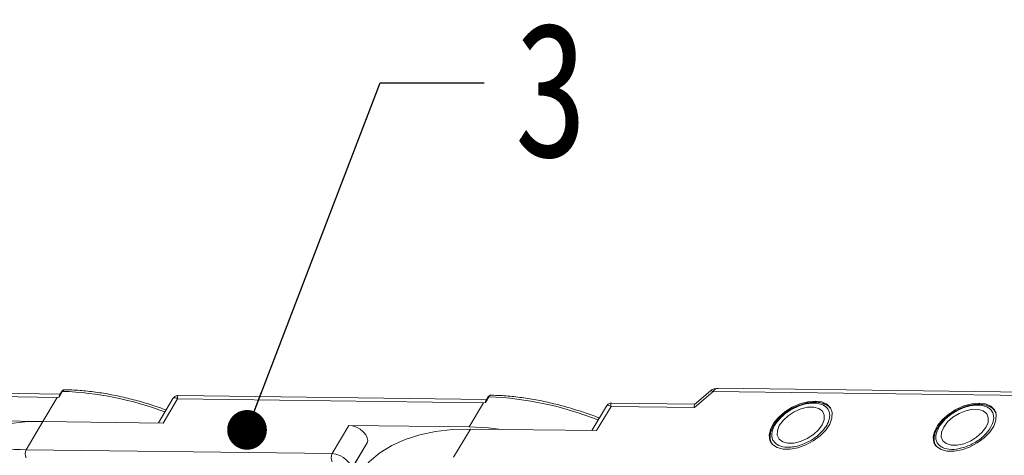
# Model space of a CAD drawing. Header units: millimetres. Extents: x -1374 to 811, y -432 to 1099.
# Tile 52 of 53: x 502 to 626, y 887 to 941. Entities that reach past the tile are written whole.
import ezdxf

# ---------------------------------------------------------------- set-up
doc = ezdxf.new("R2010")
doc.units = ezdxf.units.MM
doc.styles.get("Standard").update_dxf_attribs({"font": '仿宋_GB2312.ttf', "width": 0.8})
doc.dimstyles.new('ISO-25.1', dxfattribs={"dimtxt": 6, "dimasz": 5, "dimexe": 3.5, "dimexo": 0.625, "dimgap": 1.5, "dimtad": 1, "dimtoh": 1, "dimtxsty": 'Standard', "dimcen": 2.5, "dimadec": 0, "dimazin": 0, "dimtfac": 1, "dimtmove": 0, "dimatfit": 3, "dimfxl": 0, "dimarcsym": 0})

msp = doc.modelspace()

# ---------------------------------------------------------------- linework, layer by layer
at = {"color": 7, "linetype": 'Continuous', "lineweight": 15}
for p, q in [((468.607, 894.312), (507.139, 893.816)), ((507.511, 894.234), (468.68, 894.734)), ((507.37, 893.85), (507.139, 893.816)), ((507.8, 894.573), (507.37, 893.85)), ((507.682, 894.522), (507.421, 894.083)), ((561.187, 893.543), (522.356, 894.043)), ((561.477, 893.882), (561.047, 893.159)), ((587.348, 892.528), (589.734, 894.541)), ((589.379, 894.616), (587.387, 892.935)), ((589.734, 894.541), (632.654, 893.988)), ((633.249, 894.404), (590.329, 894.956)), ((507.139, 893.816), (505.33, 890.774)), ((521.698, 893.67), (519.864, 890.586)), ((520.474, 890.579), (522.284, 893.621)), ((522.284, 893.621), (560.816, 893.125)), ((560.816, 893.125), (559.006, 890.083)), ((561.047, 893.159), (560.816, 893.125)), ((561.359, 893.831), (561.098, 893.392)), ((576.271, 892.712), (574.437, 889.629)), ((575.048, 889.621), (576.857, 892.663)), ((576.857, 892.663), (587.348, 892.528)), ((587.404, 892.95), (576.93, 893.085)), ((505.33, 890.774), (490.185, 890.968)), ((503.219, 887.225), (505.33, 890.774)), ((505.33, 890.774), (520.474, 890.579)), ((543.862, 890.278), (541.751, 886.729)), ((559.006, 890.083), (543.862, 890.278)), ((557.04, 886.276), (559.151, 889.825)), ((559.151, 889.825), (575.048, 889.621)), ((546.135, 888.068), (543.75, 884.055)), ((544.024, 884.519), (546.135, 888.068)), ((541.751, 886.729), (503.219, 887.225))]:
    msp.add_line(p, q, dxfattribs=at)
at = {"color": 7, "linetype": 'Continuous', "lineweight": 15, "flags": 128}
for points in [[(589.734, 894.541), (589.591, 894.612), (589.477, 894.641), (589.394, 894.627), (589.379, 894.616)], [(602.558, 893.354), (601.621, 893.269), (600.629, 892.999), (599.645, 892.56), (598.73, 891.98), (597.942, 891.295), (597.33, 890.548), (596.933, 889.786), (596.776, 889.058), (596.868, 888.408), (597.205, 887.877), (597.763, 887.5), (598.51, 887.299), (599.397, 887.288), (600.369, 887.467), (601.365, 887.824), (602.322, 888.338), (603.181, 888.975), (603.886, 889.697), (604.394, 890.457), (604.674, 891.208), (604.706, 891.903), (604.49, 892.498), (604.039, 892.956), (603.381, 893.247), (602.558, 893.354)], [(623.203, 893.088), (622.266, 893.004), (621.274, 892.734), (620.29, 892.295), (619.375, 891.714), (618.587, 891.029), (617.975, 890.282), (617.578, 889.521), (617.421, 888.792), (617.513, 888.142), (617.849, 887.612), (618.408, 887.234), (619.155, 887.034), (620.042, 887.022), (621.014, 887.201), (622.01, 887.558), (622.967, 888.072), (623.825, 888.71), (624.531, 889.431), (625.039, 890.192), (625.318, 890.943), (625.351, 891.638), (625.135, 892.232), (624.684, 892.69), (624.026, 892.981), (623.203, 893.088)], [(598.48, 888.216), (599.117, 888.047), (599.886, 888.061), (600.725, 888.257), (601.565, 888.619), (602.34, 889.119), (602.986, 889.715), (603.45, 890.36), (603.696, 891.001), (603.703, 891.586), (603.47, 892.067), (603.017, 892.407), (602.38, 892.577), (601.611, 892.563), (600.772, 892.367), (599.932, 892.004), (599.157, 891.504), (598.511, 890.908), (598.047, 890.263), (597.801, 889.623), (597.795, 889.038), (598.027, 888.556), (598.48, 888.216)], [(618.739, 890.08), (618.464, 889.436), (618.427, 888.841), (618.63, 888.344), (619.056, 887.985), (619.673, 887.793), (620.428, 887.783), (621.262, 887.956), (622.106, 888.299), (622.893, 888.784), (623.558, 889.37), (624.048, 890.012), (624.323, 890.656), (624.36, 891.251), (624.157, 891.748), (623.73, 892.107), (623.114, 892.299), (622.359, 892.309), (621.525, 892.136), (620.681, 891.793), (619.894, 891.308), (619.229, 890.722), (618.739, 890.08)], [(505.33, 890.774), (503.054, 890.712), (500.899, 890.469), (498.882, 890.046), (497.019, 889.447), (495.325, 888.676), (493.814, 887.739), (492.498, 886.645), (491.387, 885.401), (490.695, 884.378)], [(546.135, 888.068), (546.223, 888.368), (546.17, 888.721), (545.98, 889.098), (545.669, 889.466), (545.265, 889.793), (544.803, 890.05), (544.321, 890.217), (543.862, 890.278)], [(559.151, 889.825), (556.901, 889.765), (554.771, 889.525), (552.777, 889.106), (550.935, 888.514), (549.26, 887.751), (547.766, 886.826), (546.464, 885.744), (545.366, 884.514), (544.682, 883.503)], [(563.052, 889.775), (561.384, 889.962), (559.006, 890.083)], [(544.024, 884.519), (544.112, 884.819), (544.059, 885.172), (543.869, 885.549), (543.558, 885.917), (543.154, 886.243), (542.692, 886.501), (542.21, 886.668), (541.751, 886.729)]]:
    msp.add_lwpolyline(points, dxfattribs=at)
at = {"color": 7, "linetype": 'Continuous', "lineweight": 15}
for centre, radius, start, end in [((507.783, 894.448), 0.126, 82.49156, 144.10364), ((506.272, 853.63), 40.971, 69.39348, 87.86352), ((561.46, 893.757), 0.126, 82.49156, 144.10364), ((559.901, 852.557), 41.355, 68.24032, 87.81682), ((590.392, 894.232), 0.727, 94.95278, 154.87747), ((502.162, 867.736), 19.517, 86.89523, 121.269), ((504.198, 886.701), 1.11, 151.86538, 206.65442), ((542.73, 886.205), 1.11, 151.86538, 206.65442)]:
    msp.add_arc(centre, radius, start, end, dxfattribs=at)
msp.add_ellipse((587.924, 891.498), major_axis=(-0.519, 1.448), ratio=0.1946508, start_param=0.0724362, end_param=0.7128807, dxfattribs=at)
for points, knots in [([(507.37, 893.85), (507.369, 893.85), (507.367, 893.85), (507.365, 893.851), (507.361, 893.855), (507.358, 893.875), (507.371, 893.96), (507.38, 894.044), (507.421, 894.082), (507.422, 894.083)], [0, 0, 0, 0, 0.0072141, 0.0144122, 0.0268014, 0.0656035, 0.2484008, 0.9798767, 1, 1, 1, 1]), ([(508.099, 894.78), (508.059, 894.778), (507.979, 894.772), (507.864, 894.718), (507.76, 894.636), (507.708, 894.559), (507.682, 894.522)], [0, 0, 0, 0, 0.2548583, 0.5090725, 0.7587441, 1, 1, 1, 1]), ([(508.107, 894.777), (508.09, 894.778), (508.022, 894.782), (507.909, 894.725), (507.835, 894.621), (507.8, 894.573)], [0, 0, 0, 0, 0.15305427, 0.60706801, 1, 1, 1, 1]), ([(520.841, 892.229), (520.299, 892.422), (519.094, 892.851), (517.215, 893.404), (515.206, 893.905), (513.192, 894.303), (511.194, 894.585), (509.49, 894.744), (508.481, 894.76), (508.107, 894.766)], [0, 0, 0, 0, 0.1236943, 0.2753419, 0.4300298, 0.5869732, 0.7456114, 0.9055474, 1, 1, 1, 1]), ([(522.353, 894.043), (522.298, 894.04), (522.18, 894.034), (522, 893.968), (521.823, 893.85), (521.739, 893.728), (521.696, 893.667)], [0, 0, 0, 0, 0.2124417, 0.4552729, 0.7219822, 1, 1, 1, 1]), ([(522.355, 894.035), (522.352, 894.037), (522.306, 894.075), (522.265, 893.945), (522.278, 893.729), (522.284, 893.621)], [0, 0, 0, 0, 0.0382084, 0.5167755, 1, 1, 1, 1]), ([(561.775, 894.09), (561.735, 894.087), (561.656, 894.081), (561.541, 894.027), (561.437, 893.945), (561.384, 893.869), (561.359, 893.831)], [0, 0, 0, 0, 0.25485829, 0.50907251, 0.75874409, 1, 1, 1, 1]), ([(561.784, 894.086), (561.767, 894.087), (561.699, 894.091), (561.586, 894.034), (561.511, 893.93), (561.477, 893.882)], [0, 0, 0, 0, 0.15305427, 0.60706801, 1, 1, 1, 1]), ([(575.38, 891.214), (575.197, 891.287), (574.369, 891.616), (572.874, 892.119), (570.892, 892.716), (568.883, 893.214), (566.869, 893.612), (564.871, 893.894), (563.167, 894.054), (562.158, 894.069), (561.783, 894.075)], [0, 0, 0, 0, 0.0394035, 0.1777804, 0.3200682, 0.4652087, 0.6124655, 0.7613124, 0.911377, 1, 1, 1, 1]), ([(590.33, 894.948), (590.167, 894.935), (589.834, 894.908), (589.499, 894.753), (589.383, 894.616), (589.378, 894.61)], [0, 0, 0, 0, 0.47733272, 0.97627386, 1, 1, 1, 1]), ([(522.284, 893.621), (522.182, 893.671), (521.98, 893.773), (521.785, 893.787), (521.734, 893.694), (521.715, 893.659)], [0, 0, 0, 0, 0.3848786, 0.7667224, 1, 1, 1, 1]), ([(561.047, 893.159), (561.046, 893.159), (561.044, 893.159), (561.041, 893.16), (561.038, 893.164), (561.034, 893.184), (561.048, 893.269), (561.057, 893.353), (561.098, 893.391), (561.099, 893.392)], [0, 0, 0, 0, 0.0072141, 0.0144122, 0.0268014, 0.0656035, 0.2484008, 0.9798767, 1, 1, 1, 1]), ([(576.927, 893.085), (576.872, 893.082), (576.754, 893.076), (576.574, 893.01), (576.397, 892.892), (576.312, 892.771), (576.269, 892.709)], [0, 0, 0, 0, 0.2124417, 0.4552729, 0.7219822, 1, 1, 1, 1]), ([(576.857, 892.663), (576.756, 892.714), (576.553, 892.815), (576.359, 892.829), (576.308, 892.736), (576.289, 892.701)], [0, 0, 0, 0, 0.3848786, 0.7667224, 1, 1, 1, 1]), ([(576.929, 893.077), (576.925, 893.079), (576.879, 893.117), (576.839, 892.987), (576.851, 892.771), (576.857, 892.663)], [0, 0, 0, 0, 0.0381823, 0.5167354, 1, 1, 1, 1]), ([(597.976, 887.751), (597.716, 887.924), (597.315, 888.19), (597.11, 888.767), (597.09, 889.274), (597.227, 889.828), (597.587, 890.557), (598.328, 891.443), (599.358, 892.193), (600.289, 892.656), (601.04, 892.922), (601.776, 893.076), (602.672, 893.138), (603.187, 892.977), (603.521, 892.873)], [0, 0, 0, 0, 0.1197284, 0.1841803, 0.25, 0.3158197, 0.3802716, 0.5, 0.6197284, 0.6841803, 0.75, 0.8158197, 0.8802716, 1, 1, 1, 1]), ([(603.521, 892.873), (603.782, 892.699), (604.182, 892.433), (604.387, 891.856), (604.407, 891.349), (604.27, 890.796), (603.91, 890.066), (603.17, 889.181), (602.139, 888.431), (601.208, 887.968), (600.457, 887.701), (599.721, 887.547), (598.825, 887.485), (598.31, 887.646), (597.976, 887.751)], [0, 0, 0, 0, 0.1197284, 0.1841803, 0.25, 0.3158197, 0.3802716, 0.5, 0.6197284, 0.6841803, 0.75, 0.8158197, 0.8802716, 1, 1, 1, 1]), ([(604.441, 892.472), (604.422, 892.501), (604.292, 892.693), (603.9, 892.923), (603.321, 893.139), (602.638, 893.223), (601.939, 893.186), (601.284, 893.057), (600.711, 892.884), (600.156, 892.667), (599.783, 892.47), (599.595, 892.371)], [0, 0, 0, 0, 0.0258927, 0.1695255, 0.3092153, 0.4406375, 0.5896377, 0.703771, 0.7933182, 0.8954427, 1, 1, 1, 1]), ([(618.149, 890.088), (618.401, 890.438), (618.789, 890.977), (619.58, 891.621), (620.264, 892.062), (620.999, 892.417), (621.954, 892.744), (623.092, 892.902), (624.026, 892.718), (624.581, 892.371), (624.886, 892.002), (625.039, 891.551), (625.057, 890.896), (624.803, 890.356), (624.638, 890.004)], [0, 0, 0, 0, 0.1197284, 0.1841803, 0.25, 0.3158197, 0.3802716, 0.5, 0.6197284, 0.6841803, 0.75, 0.8158197, 0.8802716, 1, 1, 1, 1]), ([(625.334, 891.857), (625.241, 892.01), (625.046, 892.33), (624.552, 892.662), (623.964, 892.872), (623.283, 892.958), (622.583, 892.92), (621.929, 892.791), (621.356, 892.618), (620.801, 892.401), (620.428, 892.204), (620.24, 892.105)], [0, 0, 0, 0, 0.1182089, 0.2482296, 0.3746809, 0.4936483, 0.6285277, 0.7318446, 0.8129054, 0.9053516, 1, 1, 1, 1]), ([(599.595, 892.371), (599.308, 892.195), (598.906, 891.95), (598.384, 891.523), (597.984, 891.144), (597.585, 890.672), (597.256, 890.167), (597.017, 889.638), (596.882, 889.096), (596.89, 888.558), (596.961, 888.17), (597.083, 888.004), (597.098, 887.984)], [0, 0, 0, 0, 0.1523426, 0.2135253, 0.3136647, 0.4152481, 0.5221932, 0.6320204, 0.7445763, 0.8606538, 0.9832938, 1, 1, 1, 1]), ([(620.24, 892.105), (619.953, 891.93), (619.551, 891.684), (619.029, 891.258), (618.631, 890.878), (618.277, 890.472), (618.114, 890.209), (618.051, 890.107)], [0, 0, 0, 0, 0.3177245, 0.4453264, 0.6541763, 0.8660378, 1, 1, 1, 1]), ([(618.051, 890.107), (618.006, 890.04), (617.844, 889.8), (617.665, 889.372), (617.526, 888.83), (617.535, 888.292), (617.607, 887.902), (617.731, 887.734), (617.747, 887.713)], [0, 0, 0, 0, 0.0817983, 0.2921252, 0.5076777, 0.7299744, 0.9648388, 1, 1, 1, 1]), ([(624.638, 890.004), (624.386, 889.654), (623.998, 889.115), (623.207, 888.471), (622.523, 888.03), (621.788, 887.675), (620.832, 887.348), (619.695, 887.19), (618.761, 887.374), (618.206, 887.721), (617.901, 888.09), (617.748, 888.541), (617.73, 889.196), (617.984, 889.736), (618.149, 890.088)], [0, 0, 0, 0, 0.1197284, 0.1841803, 0.25, 0.3158197, 0.3802716, 0.5, 0.6197284, 0.6841803, 0.75, 0.8158197, 0.8802716, 1, 1, 1, 1])]:
    msp.add_open_spline(points, degree=3, knots=knots, dxfattribs=at)

# ---------------------------------------------------------------- texts
at = {"color": 5, "lineweight": 9, "insert": (564.693, 941.07), "char_height": 16.97, "width": 2.54554, "attachment_point": 1}
msp.add_mtext('3', dxfattribs=at)

# ---------------------------------------------------------------- leaders
at = {"color": 5, "lineweight": 9}
for points in [[(531.025, 889.717), (547.796, 933.433), (560.875, 933.433)], [(624.174, 869.712), (642.435, 931.043), (655.513, 931.043)]]:
    msp.add_leader(points, dimstyle='ISO-25.1', override={"dimgap": 1.5, "dimtad": 0, "dimldrblk": 'Dot'}, dxfattribs=at)

doc.saveas('drawing.dxf')
